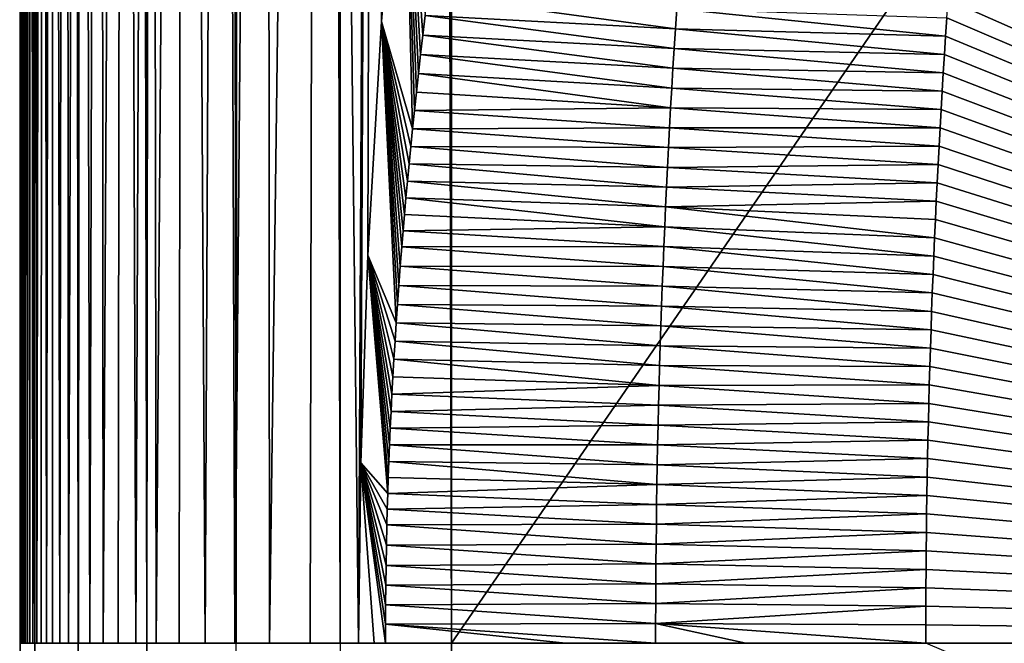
# Model space of a CAD drawing. Header units: metres. Extents: x -82 to 67, y -109 to 109.
# Tile 82 of 216: x -27.79 to -25.5, y -1.54 to -0.09. Entities that reach past the tile are written whole.
import ezdxf

# ---------------------------------------------------------------- set-up
doc = ezdxf.new("R2010")
doc.units = ezdxf.units.M
doc.layers.add('solid_21_382_010_XXX', color=7, linetype='CONTINUOUS')

msp = doc.modelspace()

# ---------------------------------------------------------------- linework, layer by layer
at = {"layer": 'solid_21_382_010_XXX'}
for points in [[(-27.751268, -1.536012, -23.384115), (-27.786686, 83.786591, -23.642826), (-27.786606, 74.471077, -23.642847)], [(-27.759451, 83.786591, -23.413303), (-27.786686, 83.786591, -23.642826), (-27.751268, -1.536012, -23.384115)], [(-27.751793, 83.786591, -23.383204), (-27.759451, 83.786591, -23.413303), (-27.751268, -1.536012, -23.384115)], [(-27.751793, 83.786591, -23.383204), (-27.751268, -1.536012, -23.384115), (-27.65086, -1.536012, -23.142952)], [(-27.683638, 83.786591, -23.202679), (-27.751793, 83.786591, -23.383204), (-27.65086, -1.536012, -23.142952)], [(-27.651485, 83.786591, -23.142597), (-27.683638, 83.786591, -23.202679), (-27.65086, -1.536012, -23.142952)], [(-27.651485, 83.786591, -23.142597), (-27.65086, -1.536012, -23.142952), (-27.491558, -1.536013, -22.935913)], [(-27.565344, 83.786591, -23.01705), (-27.651485, 83.786591, -23.142597), (-27.491558, -1.536013, -22.935913)], [(-27.492287, 83.786591, -22.93573), (-27.565344, 83.786591, -23.01705), (-27.491558, -1.536013, -22.935913)], [(-27.409939, 83.786598, -22.862148), (-27.492287, 83.786591, -22.93573), (-27.491558, -1.536013, -22.935913)], [(-27.409939, 83.786598, -22.862148), (-27.491558, -1.536013, -22.935913), (-27.28418, -1.536014, -22.777056)], [(-27.28508, 83.786598, -22.776968), (-27.409939, 83.786598, -22.862148), (-27.28418, -1.536014, -22.777056)], [(-27.223883, 83.786598, -22.744432), (-27.28508, 83.786598, -22.776968), (-27.28418, -1.536014, -22.777056)], [(-27.223883, 83.786598, -22.744432), (-27.28418, -1.536014, -22.777056), (-27.042805, -1.536016, -22.677168)], [(-27.044243, 83.786598, -22.677168), (-27.223883, 83.786598, -22.744432), (-27.042805, -1.536016, -22.677168)], [(-27.012922, 83.786598, -22.669292), (-27.044243, 83.786598, -22.677168), (-27.042805, -1.536016, -22.677168)], [(-27.012922, 83.786598, -22.669292), (-27.042805, -1.536016, -22.677168), (-26.784222, -1.536013, -22.642931)], [(-27.012922, 83.786598, -22.669292), (-26.784222, -1.536013, -22.642931), (-26.783684, 41.12529, -22.642931)], [(-27.751268, -1.536012, -23.384115), (-27.786606, 74.471077, -23.642847), (-27.78652, 64.171005, -23.64287)], [(-27.751268, -1.536012, -23.384115), (-27.78652, 64.171005, -23.64287), (-27.786436, 54.356934, -23.642893)], [(-27.751268, -1.536012, -23.384115), (-27.786436, 54.356934, -23.642893), (-27.786364, 45.794651, -23.642912)], [(-27.751268, -1.536012, -23.384115), (-27.786364, 45.794651, -23.642912), (-27.786301, 38.286575, -23.642929)], [(2.598495, 41.125286, -22.642931), (-26.783684, 41.12529, -22.642931), (-26.784222, -1.536013, -22.642931)], [(2.598495, 41.125286, -22.642931), (-26.784222, -1.536013, -22.642931), (2.598521, -1.536014, -22.642931)], [(-27.751268, -1.536012, -23.384115), (-27.786301, 38.286575, -23.642929), (-27.786245, 31.656874, -23.642942)], [(-27.751268, -1.536012, -23.384115), (-27.786245, 31.656874, -23.642942), (-27.786226, 29.34038, -23.642948)], [(-27.751268, -1.536012, -23.384115), (-27.786226, 29.34038, -23.642948), (-27.786175, 23.386915, -23.642962)], [(-27.751268, -1.536012, -23.384115), (-27.786175, 23.386915, -23.642962), (-27.786104, 14.914225, -23.642981)], [(-27.751268, -1.536012, -23.384115), (-27.786104, 14.914225, -23.642981), (-27.786034, 6.691942, -23.643)], [(-27.785965, -1.536012, -23.643032), (-27.786034, 6.691942, -23.643), (-27.785057, 6.996254, -26.74106)], [(-27.78558, -1.536014, -25.355852), (-27.785965, -1.536012, -23.643032), (-27.785057, 6.996254, -26.74106)], [(-27.784842, -1.536014, -27.015558), (-27.78558, -1.536014, -25.355852), (-27.785057, 6.996254, -26.74106)], [(-27.784842, -1.536014, -27.015558), (-27.785057, 6.996254, -26.74106), (-27.782804, 6.996254, -29.688988)], [(-27.783709, -1.536014, -28.628178), (-27.784842, -1.536014, -27.015558), (-27.782804, 6.996254, -29.688988)], [(-27.782089, -1.536014, -30.198957), (-27.783709, -1.536014, -28.628178), (-27.782804, 6.996254, -29.688988)], [(-27.782089, -1.536014, -30.198957), (-27.782804, 6.996254, -29.688988), (-27.778767, 6.996254, -32.456902)], [(-27.779879, -1.536014, -31.731733), (-27.782089, -1.536014, -30.198957), (-27.778767, 6.996254, -32.456902)], [(-27.776972, -1.536014, -33.225773), (-27.779879, -1.536014, -31.731733), (-27.778767, 6.996254, -32.456902)], [(-27.776972, -1.536014, -33.225773), (-27.778767, 6.996254, -32.456902), (-27.772429, 6.996254, -35.050457)], [(-27.77326, -1.536014, -34.678665), (-27.776972, -1.536014, -33.225773), (-27.772429, 6.996254, -35.050457)], [(-27.76862, -1.536014, -36.090813), (-27.77326, -1.536014, -34.678665), (-27.772429, 6.996254, -35.050457)], [(-27.76862, -1.536014, -36.090813), (-27.772429, 6.996254, -35.050457), (-27.763187, 6.996254, -37.475418)], [(-27.762873, -1.536014, -37.463547), (-27.76862, -1.536014, -36.090813), (-27.763187, 6.996254, -37.475418)], [(-27.755821, -1.536014, -38.797272), (-27.763187, 6.996254, -37.475418), (-27.750235, 6.996254, -39.737812)], [(-27.755821, -1.536014, -38.797272), (-27.762873, -1.536014, -37.463547), (-27.763187, 6.996254, -37.475418)], [(-27.747259, -1.536014, -40.091766), (-27.755821, -1.536014, -38.797272), (-27.750235, 6.996254, -39.737812)], [(-27.747259, -1.536014, -40.091766), (-27.750235, 6.996254, -39.737812), (-27.732727, 6.996254, -41.843708)], [(-27.736965, -1.536014, -41.346954), (-27.747259, -1.536014, -40.091766), (-27.732727, 6.996254, -41.843708)], [(-27.724699, -1.536014, -42.56279), (-27.736965, -1.536014, -41.346954), (-27.732727, 6.996254, -41.843708)], [(-27.724699, -1.536014, -42.56279), (-27.732727, 6.996254, -41.843708), (-27.709826, 6.996254, -43.799171)], [(-27.710196, -1.536014, -43.739735), (-27.724699, -1.536014, -42.56279), (-27.709826, 6.996254, -43.799171)], [(-27.693165, -1.536014, -44.878529), (-27.710196, -1.536014, -43.739735), (-27.709826, 6.996254, -43.799171)], [(-27.693165, -1.536014, -44.878529), (-27.709826, 6.996254, -43.799171), (-27.680687, 6.996254, -45.610268)], [(-27.6733, -1.536014, -45.978989), (-27.693165, -1.536014, -44.878529), (-27.680687, 6.996254, -45.610268)], [(-27.6733, -1.536014, -45.978989), (-27.680687, 6.996254, -45.610268), (-27.644455, 6.996254, -47.283073)], [(-27.65029, -1.536014, -47.039612), (-27.6733, -1.536014, -45.978989), (-27.644455, 6.996254, -47.283073)], [(-27.623755, -1.536014, -48.059368), (-27.65029, -1.536014, -47.039612), (-27.644455, 6.996254, -47.283073)], [(-27.623755, -1.536014, -48.059368), (-27.644455, 6.996254, -47.283073), (-27.600075, 6.996254, -48.823673)], [(-27.593126, -1.536014, -49.041294), (-27.623755, -1.536014, -48.059368), (-27.600075, 6.996254, -48.823673)], [(-27.593126, -1.536014, -49.041294), (-27.600075, 6.996254, -48.823673), (-27.546333, 6.996254, -50.238174)], [(-27.557684, -1.536014, -49.989388), (-27.593126, -1.536014, -49.041294), (-27.546333, 6.996254, -50.238174)], [(-27.516747, -1.536014, -50.902813), (-27.557684, -1.536014, -49.989388), (-27.546333, 6.996254, -50.238174)], [(-27.516747, -1.536014, -50.902813), (-27.546333, 6.996254, -50.238174), (-27.482019, 6.996254, -51.532684)], [(-27.469847, -1.536014, -51.775845), (-27.516747, -1.536014, -50.902813), (-27.482019, 6.996254, -51.532684)], [(-27.469847, -1.536014, -51.775845), (-27.482019, 6.996254, -51.532684), (-27.40592, 6.996254, -52.71331)], [(-27.416658, -1.536014, -52.60273), (-27.469847, -1.536014, -51.775845), (-27.40592, 6.996254, -52.71331)], [(-27.356188, -1.536014, -53.388542), (-27.416658, -1.536014, -52.60273), (-27.40592, 6.996254, -52.71331)], [(-27.356188, -1.536014, -53.388542), (-27.40592, 6.996254, -52.71331), (-27.316824, 6.996254, -53.786156)], [(-27.286821, -1.536014, -54.1413), (-27.356188, -1.536014, -53.388542), (-27.316824, 6.996254, -53.786156)], [(-27.286821, -1.536014, -54.1413), (-27.316824, 6.996254, -53.786156), (-27.213432, 6.996254, -54.757267)], [(-27.206404, -1.536014, -54.866795), (-27.286821, -1.536014, -54.1413), (-27.213432, 6.996254, -54.757267)], [(-27.206404, -1.536014, -54.866795), (-27.213432, 6.996254, -54.757267), (-27.094175, 6.996254, -55.632473)], [(-27.112053, -1.536014, -55.568993), (-27.206404, -1.536014, -54.866795), (-27.094175, 6.996254, -55.632473)], [(-27.112053, -1.536014, -55.568993), (-27.094175, 6.996254, -55.632473), (-26.999928, -1.536014, -56.250481)], [(-27.094175, 6.996254, -55.632473), (-26.957424, 6.996254, -56.417564), (-26.999928, -1.536014, -56.250481)], [(-26.957424, 6.996254, -56.417564), (-26.994961, -1.117289, -56.277428), (-26.999928, -1.536014, -56.250481)], [(-26.957424, 6.996254, -56.417564), (-26.978212, -0.635727, -56.366562), (-26.994961, -1.117289, -56.277428)], [(-26.957424, 6.996254, -56.417564), (-26.946444, -0.093851, -56.528687), (-26.978212, -0.635727, -56.366562)], [(-26.957424, 6.996254, -56.417564), (-26.80155, 6.996254, -57.118332), (-26.946444, -0.093851, -56.528687)], [(-26.80155, 6.996254, -57.118332), (-26.895828, 0.526251, -56.769722), (-26.946444, -0.093851, -56.528687)], [(-27.751268, -1.536012, -23.384115), (-27.786034, 6.691942, -23.643), (-27.785965, -1.536012, -23.643032)], [(-26.874491, -0.342144, -57.07708), (-26.946444, -0.093851, -56.528687), (-26.895828, 0.526251, -56.769722)], [(-26.870138, -0.300157, -57.101131), (-26.874491, -0.342144, -57.07708), (-26.895828, 0.526251, -56.769722)], [(-26.865582, -0.257441, -57.126156), (-26.870138, -0.300157, -57.101131), (-26.895828, 0.526251, -56.769722)], [(-26.860815, -0.213994, -57.152164), (-26.865582, -0.257441, -57.126156), (-26.895828, 0.526251, -56.769722)], [(-26.855831, -0.169807, -57.17918), (-26.860815, -0.213994, -57.152164), (-26.895828, 0.526251, -56.769722)], [(-26.850622, -0.12487, -57.207233), (-26.855831, -0.169807, -57.17918), (-26.895828, 0.526251, -56.769722)], [(-26.845181, -0.079173, -57.236347), (-26.850622, -0.12487, -57.207233), (-26.895828, 0.526251, -56.769722)], [(-26.264418, -0.110196, -63.883339), (-26.845181, -0.079173, -57.236347), (-26.839508, -0.032749, -57.266487)], [(-26.264418, -0.110196, -63.883339), (-26.839508, -0.032749, -57.266487), (-26.261404, -0.064267, -63.883339)], [(-22.242767, -1.536008, -71.051041), (-25.634247, -0.08476, -71.051041), (-25.63133, -0.0423, -71.051041)], [(-22.129396, -0.023219, -71.051041), (-22.242767, -1.536008, -71.051041), (-25.63133, -0.0423, -71.051041)], [(-26.264418, -0.110196, -63.883339), (-26.261404, -0.064267, -63.883339), (-25.637081, -0.127237, -71.051041)], [(-26.261404, -0.064267, -63.883339), (-25.634247, -0.08476, -71.051041), (-25.637081, -0.127237, -71.051041)], [(-26.267334, -0.156131, -63.883339), (-26.850622, -0.12487, -57.207233), (-26.845181, -0.079173, -57.236347)], [(-26.267334, -0.156131, -63.883339), (-26.845181, -0.079173, -57.236347), (-26.264418, -0.110196, -63.883339)], [(-22.242767, -1.536008, -71.051041), (-25.637081, -0.127237, -71.051041), (-25.634247, -0.08476, -71.051041)], [(-26.912615, -0.792918, -56.860748), (-26.978212, -0.635727, -56.366562), (-26.946444, -0.093851, -56.528687)], [(-26.909683, -0.749842, -56.877731), (-26.912615, -0.792918, -56.860748), (-26.946444, -0.093851, -56.528687)], [(-26.90653, -0.705926, -56.895962), (-26.909683, -0.749842, -56.877731), (-26.946444, -0.093851, -56.528687)], [(-26.90317, -0.661327, -56.915276), (-26.90653, -0.705926, -56.895962), (-26.946444, -0.093851, -56.528687)], [(-26.899584, -0.615909, -56.935802), (-26.90317, -0.661327, -56.915276), (-26.946444, -0.093851, -56.528687)], [(-26.896534, -0.578871, -56.953201), (-26.899584, -0.615909, -56.935802), (-26.946444, -0.093851, -56.528687)], [(-26.893309, -0.541112, -56.971558), (-26.896534, -0.578871, -56.953201), (-26.946444, -0.093851, -56.528687)], [(-26.889904, -0.502646, -56.990849), (-26.893309, -0.541112, -56.971558), (-26.946444, -0.093851, -56.528687)], [(-26.886332, -0.463559, -57.010998), (-26.889904, -0.502646, -56.990849), (-26.946444, -0.093851, -56.528687)], [(-26.882578, -0.423809, -57.032051), (-26.886332, -0.463559, -57.010998), (-26.946444, -0.093851, -56.528687)], [(-26.878635, -0.383352, -57.054062), (-26.882578, -0.423809, -57.032051), (-26.946444, -0.093851, -56.528687)], [(-26.874491, -0.342144, -57.07708), (-26.878635, -0.383352, -57.054062), (-26.946444, -0.093851, -56.528687)], [(-26.267334, -0.156131, -63.883339), (-26.264418, -0.110196, -63.883339), (-25.63983, -0.16973, -71.051041)], [(-26.264418, -0.110196, -63.883339), (-25.637081, -0.127237, -71.051041), (-25.63983, -0.16973, -71.051041)], [(-26.270155, -0.202072, -63.883339), (-26.855831, -0.169807, -57.17918), (-26.850622, -0.12487, -57.207233)], [(-26.270155, -0.202072, -63.883339), (-26.850622, -0.12487, -57.207233), (-26.267334, -0.156131, -63.883339)], [(-22.242767, -1.536008, -71.051041), (-25.63983, -0.16973, -71.051041), (-25.637081, -0.127237, -71.051041)], [(-26.270155, -0.202072, -63.883339), (-26.267334, -0.156131, -63.883339), (-25.642494, -0.212238, -71.051041)], [(-26.267334, -0.156131, -63.883339), (-25.63983, -0.16973, -71.051041), (-25.642494, -0.212238, -71.051041)], [(-26.272881, -0.248019, -63.883339), (-26.860815, -0.213994, -57.152164), (-26.855831, -0.169807, -57.17918)], [(-26.272881, -0.248019, -63.883339), (-26.855831, -0.169807, -57.17918), (-26.270155, -0.202072, -63.883339)], [(-22.242767, -1.536008, -71.051041), (-25.642494, -0.212238, -71.051041), (-25.63983, -0.16973, -71.051041)], [(-26.272881, -0.248019, -63.883339), (-26.270155, -0.202072, -63.883339), (-25.645077, -0.25476, -71.051041)], [(-26.270155, -0.202072, -63.883339), (-25.642494, -0.212238, -71.051041), (-25.645077, -0.25476, -71.051041)], [(-26.275509, -0.293971, -63.883339), (-26.865582, -0.257441, -57.126156), (-26.860815, -0.213994, -57.152164)], [(-26.275509, -0.293971, -63.883339), (-26.860815, -0.213994, -57.152164), (-26.272881, -0.248019, -63.883339)], [(-22.242767, -1.536008, -71.051041), (-25.645077, -0.25476, -71.051041), (-25.642494, -0.212238, -71.051041)], [(-26.275509, -0.293971, -63.883339), (-26.272881, -0.248019, -63.883339), (-25.647573, -0.297297, -71.051041)], [(-26.272881, -0.248019, -63.883339), (-25.645077, -0.25476, -71.051041), (-25.647573, -0.297297, -71.051041)], [(-26.275509, -0.293971, -63.883339), (-26.870138, -0.300157, -57.101131), (-26.865582, -0.257441, -57.126156)], [(-22.242767, -1.536008, -71.051041), (-25.647573, -0.297297, -71.051041), (-25.645077, -0.25476, -71.051041)], [(-26.278042, -0.339928, -63.883339), (-26.870138, -0.300157, -57.101131), (-26.275509, -0.293971, -63.883339)], [(-26.278042, -0.339928, -63.883339), (-26.275509, -0.293971, -63.883339), (-25.649986, -0.339846, -71.051041)], [(-26.275509, -0.293971, -63.883339), (-25.647573, -0.297297, -71.051041), (-25.649986, -0.339846, -71.051041)], [(-26.278042, -0.339928, -63.883339), (-26.874491, -0.342144, -57.07708), (-26.870138, -0.300157, -57.101131)], [(-22.242767, -1.536008, -71.051041), (-25.649986, -0.339846, -71.051041), (-25.647573, -0.297297, -71.051041)], [(-26.280479, -0.38589, -63.883339), (-26.878635, -0.383352, -57.054062), (-26.874491, -0.342144, -57.07708)], [(-26.280479, -0.38589, -63.883339), (-26.874491, -0.342144, -57.07708), (-26.278042, -0.339928, -63.883339)], [(-26.280479, -0.38589, -63.883339), (-26.278042, -0.339928, -63.883339), (-25.652315, -0.382407, -71.051041)], [(-26.278042, -0.339928, -63.883339), (-25.649986, -0.339846, -71.051041), (-25.652315, -0.382407, -71.051041)], [(-22.242767, -1.536008, -71.051041), (-25.652315, -0.382407, -71.051041), (-25.649986, -0.339846, -71.051041)], [(-26.28282, -0.431857, -63.883339), (-26.882578, -0.423809, -57.032051), (-26.878635, -0.383352, -57.054062)], [(-26.28282, -0.431857, -63.883339), (-26.878635, -0.383352, -57.054062), (-26.280479, -0.38589, -63.883339)], [(-26.28282, -0.431857, -63.883339), (-26.280479, -0.38589, -63.883339), (-25.654558, -0.424979, -71.051041)], [(-26.280479, -0.38589, -63.883339), (-25.652315, -0.382407, -71.051041), (-25.654558, -0.424979, -71.051041)], [(-22.242767, -1.536008, -71.051041), (-25.654558, -0.424979, -71.051041), (-25.652315, -0.382407, -71.051041)], [(-26.285067, -0.477829, -63.883339), (-26.886332, -0.463559, -57.010998), (-26.882578, -0.423809, -57.032051)], [(-26.285067, -0.477829, -63.883339), (-26.882578, -0.423809, -57.032051), (-26.28282, -0.431857, -63.883339)], [(-26.285067, -0.477829, -63.883339), (-26.28282, -0.431857, -63.883339), (-25.656717, -0.467561, -71.051041)], [(-26.28282, -0.431857, -63.883339), (-25.654558, -0.424979, -71.051041), (-25.656717, -0.467561, -71.051041)], [(-22.242767, -1.536008, -71.051041), (-25.656717, -0.467561, -71.051041), (-25.654558, -0.424979, -71.051041)], [(-26.287216, -0.523805, -63.883339), (-26.889904, -0.502646, -56.990849), (-26.886332, -0.463559, -57.010998)], [(-26.287216, -0.523805, -63.883339), (-26.886332, -0.463559, -57.010998), (-26.285067, -0.477829, -63.883339)], [(-26.287216, -0.523805, -63.883339), (-26.285067, -0.477829, -63.883339), (-25.658791, -0.510154, -71.051041)], [(-26.285067, -0.477829, -63.883339), (-25.656717, -0.467561, -71.051041), (-25.658791, -0.510154, -71.051041)], [(-22.242767, -1.536008, -71.051041), (-25.658791, -0.510154, -71.051041), (-25.656717, -0.467561, -71.051041)], [(-26.289268, -0.569786, -63.883339), (-26.893309, -0.541112, -56.971558), (-26.889904, -0.502646, -56.990849)], [(-26.289268, -0.569786, -63.883339), (-26.889904, -0.502646, -56.990849), (-26.287216, -0.523805, -63.883339)], [(-26.289268, -0.569786, -63.883339), (-26.287216, -0.523805, -63.883339), (-25.662683, -0.595363, -71.051041)], [(-26.287216, -0.523805, -63.883339), (-25.658791, -0.510154, -71.051041), (-25.66078, -0.552754, -71.051041)], [(-26.287216, -0.523805, -63.883339), (-25.66078, -0.552754, -71.051041), (-25.662683, -0.595363, -71.051041)], [(-22.242767, -1.536008, -71.051041), (-25.66078, -0.552754, -71.051041), (-25.658791, -0.510154, -71.051041)], [(-26.289268, -0.569786, -63.883339), (-26.896534, -0.578871, -56.953201), (-26.893309, -0.541112, -56.971558)], [(-26.291227, -0.61577, -63.883339), (-26.896534, -0.578871, -56.953201), (-26.289268, -0.569786, -63.883339)], [(-26.291227, -0.61577, -63.883339), (-26.289268, -0.569786, -63.883339), (-25.664501, -0.637982, -71.051041)], [(-26.289268, -0.569786, -63.883339), (-25.662683, -0.595363, -71.051041), (-25.664501, -0.637982, -71.051041)], [(-22.242767, -1.536008, -71.051041), (-25.662683, -0.595363, -71.051041), (-25.66078, -0.552754, -71.051041)], [(-26.291227, -0.61577, -63.883339), (-26.899584, -0.615909, -56.935802), (-26.896534, -0.578871, -56.953201)], [(-26.293089, -0.661758, -63.883339), (-26.90317, -0.661327, -56.915276), (-26.899584, -0.615909, -56.935802)], [(-26.293089, -0.661758, -63.883339), (-26.899584, -0.615909, -56.935802), (-26.291227, -0.61577, -63.883339)], [(-26.293089, -0.661758, -63.883339), (-26.291227, -0.61577, -63.883339), (-25.666237, -0.680615, -71.051041)], [(-26.291227, -0.61577, -63.883339), (-25.664501, -0.637982, -71.051041), (-25.666237, -0.680615, -71.051041)], [(-22.242767, -1.536008, -71.051041), (-25.664501, -0.637982, -71.051041), (-25.662683, -0.595363, -71.051041)], [(-26.932072, -1.188533, -56.746426), (-26.994961, -1.117289, -56.277428), (-26.978212, -0.635727, -56.366562)], [(-26.930834, -1.151545, -56.753796), (-26.932072, -1.188533, -56.746426), (-26.978212, -0.635727, -56.366562)], [(-26.929453, -1.114029, -56.762009), (-26.930834, -1.151545, -56.753796), (-26.978212, -0.635727, -56.366562)], [(-26.927919, -1.075919, -56.77113), (-26.929453, -1.114029, -56.762009), (-26.978212, -0.635727, -56.366562)], [(-26.926235, -1.037261, -56.78109), (-26.927919, -1.075919, -56.77113), (-26.978212, -0.635727, -56.366562)], [(-26.9244, -0.998063, -56.791897), (-26.926235, -1.037261, -56.78109), (-26.978212, -0.635727, -56.366562)], [(-26.9224, -0.958273, -56.803642), (-26.9244, -0.998063, -56.791897), (-26.978212, -0.635727, -56.366562)], [(-26.920221, -0.91784, -56.816422), (-26.9224, -0.958273, -56.803642), (-26.978212, -0.635727, -56.366562)], [(-26.917866, -0.8768, -56.830215), (-26.920221, -0.91784, -56.816422), (-26.978212, -0.635727, -56.366562)], [(-26.915337, -0.835198, -56.844952), (-26.917866, -0.8768, -56.830215), (-26.978212, -0.635727, -56.366562)], [(-26.912615, -0.792918, -56.860748), (-26.915337, -0.835198, -56.844952), (-26.978212, -0.635727, -56.366562)], [(-22.242767, -1.536008, -71.051041), (-25.666237, -0.680615, -71.051041), (-25.664501, -0.637982, -71.051041)], [(-26.294857, -0.70775, -63.883339), (-26.90653, -0.705926, -56.895962), (-26.90317, -0.661327, -56.915276)], [(-26.294857, -0.70775, -63.883339), (-26.90317, -0.661327, -56.915276), (-26.293089, -0.661758, -63.883339)], [(-26.294857, -0.70775, -63.883339), (-26.293089, -0.661758, -63.883339), (-25.667887, -0.72326, -71.051041)], [(-26.293089, -0.661758, -63.883339), (-25.666237, -0.680615, -71.051041), (-25.667887, -0.72326, -71.051041)], [(-22.242767, -1.536008, -71.051041), (-25.667887, -0.72326, -71.051041), (-25.666237, -0.680615, -71.051041)], [(-26.296528, -0.753746, -63.883339), (-26.909683, -0.749842, -56.877731), (-26.90653, -0.705926, -56.895962)], [(-26.296528, -0.753746, -63.883339), (-26.90653, -0.705926, -56.895962), (-26.294857, -0.70775, -63.883339)], [(-26.296528, -0.753746, -63.883339), (-26.294857, -0.70775, -63.883339), (-25.669453, -0.765919, -71.051041)], [(-26.294857, -0.70775, -63.883339), (-25.667887, -0.72326, -71.051041), (-25.669453, -0.765919, -71.051041)], [(-22.242767, -1.536008, -71.051041), (-25.669453, -0.765919, -71.051041), (-25.667887, -0.72326, -71.051041)], [(-26.298101, -0.799745, -63.883339), (-26.912615, -0.792918, -56.860748), (-26.909683, -0.749842, -56.877731)], [(-26.298101, -0.799745, -63.883339), (-26.909683, -0.749842, -56.877731), (-26.296528, -0.753746, -63.883339)], [(-26.298101, -0.799745, -63.883339), (-26.296528, -0.753746, -63.883339), (-25.670933, -0.80859, -71.051041)], [(-26.296528, -0.753746, -63.883339), (-25.669453, -0.765919, -71.051041), (-25.670933, -0.80859, -71.051041)], [(-22.242767, -1.536008, -71.051041), (-25.670933, -0.80859, -71.051041), (-25.669453, -0.765919, -71.051041)], [(-26.299582, -0.845746, -63.883339), (-26.915337, -0.835198, -56.844952), (-26.912615, -0.792918, -56.860748)], [(-26.299582, -0.845746, -63.883339), (-26.912615, -0.792918, -56.860748), (-26.298101, -0.799745, -63.883339)], [(-26.299582, -0.845746, -63.883339), (-26.298101, -0.799745, -63.883339), (-25.672331, -0.851275, -71.051041)], [(-26.298101, -0.799745, -63.883339), (-25.670933, -0.80859, -71.051041), (-25.672331, -0.851275, -71.051041)], [(-22.242767, -1.536008, -71.051041), (-25.672331, -0.851275, -71.051041), (-25.670933, -0.80859, -71.051041)], [(-26.300966, -0.891751, -63.883339), (-26.917866, -0.8768, -56.830215), (-26.915337, -0.835198, -56.844952)], [(-26.300966, -0.891751, -63.883339), (-26.915337, -0.835198, -56.844952), (-26.299582, -0.845746, -63.883339)], [(-26.300966, -0.891751, -63.883339), (-26.299582, -0.845746, -63.883339), (-25.673643, -0.893973, -71.051041)], [(-26.299582, -0.845746, -63.883339), (-25.672331, -0.851275, -71.051041), (-25.673643, -0.893973, -71.051041)], [(-22.242767, -1.536008, -71.051041), (-25.673643, -0.893973, -71.051041), (-25.672331, -0.851275, -71.051041)], [(-26.302254, -0.937759, -63.883339), (-26.920221, -0.91784, -56.816422), (-26.917866, -0.8768, -56.830215)], [(-26.302254, -0.937759, -63.883339), (-26.917866, -0.8768, -56.830215), (-26.300966, -0.891751, -63.883339)], [(-26.302254, -0.937759, -63.883339), (-26.300966, -0.891751, -63.883339), (-25.674871, -0.936684, -71.051041)], [(-26.300966, -0.891751, -63.883339), (-25.673643, -0.893973, -71.051041), (-25.674871, -0.936684, -71.051041)], [(-22.242767, -1.536008, -71.051041), (-25.674871, -0.936684, -71.051041), (-25.673643, -0.893973, -71.051041)], [(-26.302254, -0.937759, -63.883339), (-26.9224, -0.958273, -56.803642), (-26.920221, -0.91784, -56.816422)], [(-26.302254, -0.937759, -63.883339), (-25.674871, -0.936684, -71.051041), (-25.676016, -0.979408, -71.051041)], [(-22.242767, -1.536008, -71.051041), (-25.676016, -0.979408, -71.051041), (-25.674871, -0.936684, -71.051041)], [(-26.303448, -0.983769, -63.883339), (-26.9244, -0.998063, -56.791897), (-26.9224, -0.958273, -56.803642)], [(-26.303448, -0.983769, -63.883339), (-26.9224, -0.958273, -56.803642), (-26.302254, -0.937759, -63.883339)], [(-26.303448, -0.983769, -63.883339), (-26.302254, -0.937759, -63.883339), (-25.676016, -0.979408, -71.051041)], [(-26.303448, -0.983769, -63.883339), (-25.676016, -0.979408, -71.051041), (-25.677076, -1.022145, -71.051041)], [(-22.242767, -1.536008, -71.051041), (-25.677076, -1.022145, -71.051041), (-25.676016, -0.979408, -71.051041)], [(-26.304544, -1.029781, -63.883339), (-26.926235, -1.037261, -56.78109), (-26.9244, -0.998063, -56.791897)], [(-26.304544, -1.029781, -63.883339), (-26.9244, -0.998063, -56.791897), (-26.303448, -0.983769, -63.883339)], [(-26.304544, -1.029781, -63.883339), (-26.303448, -0.983769, -63.883339), (-25.677076, -1.022145, -71.051041)], [(-26.304544, -1.029781, -63.883339), (-25.677076, -1.022145, -71.051041), (-25.678053, -1.064895, -71.051041)], [(-22.242767, -1.536008, -71.051041), (-25.678053, -1.064895, -71.051041), (-25.677076, -1.022145, -71.051041)], [(-26.305546, -1.075795, -63.883339), (-26.927919, -1.075919, -56.77113), (-26.926235, -1.037261, -56.78109)], [(-26.305546, -1.075795, -63.883339), (-26.926235, -1.037261, -56.78109), (-26.304544, -1.029781, -63.883339)], [(-26.305546, -1.075795, -63.883339), (-26.304544, -1.029781, -63.883339), (-25.678053, -1.064895, -71.051041)], [(-26.305546, -1.075795, -63.883339), (-25.678053, -1.064895, -71.051041), (-25.678944, -1.107659, -71.051041)], [(-22.242767, -1.536008, -71.051041), (-25.678944, -1.107659, -71.051041), (-25.678053, -1.064895, -71.051041)], [(-26.306452, -1.121812, -63.883339), (-26.929453, -1.114029, -56.762009), (-26.927919, -1.075919, -56.77113)], [(-26.306452, -1.121812, -63.883339), (-26.927919, -1.075919, -56.77113), (-26.305546, -1.075795, -63.883339)], [(-26.306452, -1.121812, -63.883339), (-26.305546, -1.075795, -63.883339), (-25.678944, -1.107659, -71.051041)], [(-26.963409, -1.536014, -56.480812), (-26.999928, -1.536014, -56.250481), (-26.994961, -1.117289, -56.277428)], [(-26.937672, -1.536016, -56.712597), (-26.963409, -1.536014, -56.480812), (-26.994961, -1.117289, -56.277428)], [(-26.937584, -1.491682, -56.713104), (-26.937672, -1.536016, -56.712597), (-26.994961, -1.117289, -56.277428)], [(-26.937302, -1.446752, -56.71484), (-26.937584, -1.491682, -56.713104), (-26.994961, -1.117289, -56.277428)], [(-26.936819, -1.401224, -56.717796), (-26.937302, -1.446752, -56.71484), (-26.994961, -1.117289, -56.277428)], [(-26.93614, -1.35515, -56.721939), (-26.936819, -1.401224, -56.717796), (-26.994961, -1.117289, -56.277428)], [(-26.935257, -1.308533, -56.727276), (-26.93614, -1.35515, -56.721939), (-26.994961, -1.117289, -56.277428)], [(-26.934155, -1.261173, -56.733917), (-26.935257, -1.308533, -56.727276), (-26.994961, -1.117289, -56.277428)], [(-26.933176, -1.225064, -56.739815), (-26.934155, -1.261173, -56.733917), (-26.994961, -1.117289, -56.277428)], [(-26.932072, -1.188533, -56.746426), (-26.933176, -1.225064, -56.739815), (-26.994961, -1.117289, -56.277428)], [(-26.307262, -1.16783, -63.883339), (-26.930834, -1.151545, -56.753796), (-26.929453, -1.114029, -56.762009)], [(-26.307262, -1.16783, -63.883339), (-26.929453, -1.114029, -56.762009), (-26.306452, -1.121812, -63.883339)], [(-26.306452, -1.121812, -63.883339), (-25.678944, -1.107659, -71.051041), (-25.67975, -1.150435, -71.051041)], [(-22.242767, -1.536008, -71.051041), (-25.67975, -1.150435, -71.051041), (-25.678944, -1.107659, -71.051041)], [(-26.307262, -1.16783, -63.883339), (-26.306452, -1.121812, -63.883339), (-25.67975, -1.150435, -71.051041)], [(-26.307262, -1.16783, -63.883339), (-26.932072, -1.188533, -56.746426), (-26.930834, -1.151545, -56.753796)], [(-26.307262, -1.16783, -63.883339), (-25.67975, -1.150435, -71.051041), (-25.680473, -1.193225, -71.051041)], [(-22.242767, -1.536008, -71.051041), (-25.680473, -1.193225, -71.051041), (-25.67975, -1.150435, -71.051041)], [(-26.307978, -1.213849, -63.883339), (-26.933176, -1.225064, -56.739815), (-26.932072, -1.188533, -56.746426)], [(-26.307978, -1.213849, -63.883339), (-26.932072, -1.188533, -56.746426), (-26.307262, -1.16783, -63.883339)], [(-26.307978, -1.213849, -63.883339), (-26.307262, -1.16783, -63.883339), (-25.680473, -1.193225, -71.051041)], [(-26.307978, -1.213849, -63.883339), (-25.680473, -1.193225, -71.051041), (-25.681112, -1.236027, -71.051041)], [(-22.242767, -1.536008, -71.051041), (-25.681112, -1.236027, -71.051041), (-25.680473, -1.193225, -71.051041)], [(-26.308598, -1.25987, -63.883339), (-26.934155, -1.261173, -56.733917), (-26.933176, -1.225064, -56.739815)], [(-26.308598, -1.25987, -63.883339), (-26.933176, -1.225064, -56.739815), (-26.307978, -1.213849, -63.883339)], [(-26.308598, -1.25987, -63.883339), (-26.307978, -1.213849, -63.883339), (-25.681112, -1.236027, -71.051041)], [(-26.308598, -1.25987, -63.883339), (-25.681112, -1.236027, -71.051041), (-25.681665, -1.278843, -71.051041)], [(-22.242767, -1.536008, -71.051041), (-25.681665, -1.278843, -71.051041), (-25.681112, -1.236027, -71.051041)], [(-26.309122, -1.305892, -63.883339), (-26.935257, -1.308533, -56.727276), (-26.934155, -1.261173, -56.733917)], [(-26.309122, -1.305892, -63.883339), (-26.934155, -1.261173, -56.733917), (-26.308598, -1.25987, -63.883339)], [(-26.309122, -1.305892, -63.883339), (-26.308598, -1.25987, -63.883339), (-25.681665, -1.278843, -71.051041)], [(-26.309122, -1.305892, -63.883339), (-25.681665, -1.278843, -71.051041), (-25.682137, -1.321672, -71.051041)], [(-22.242767, -1.536008, -71.051041), (-25.682137, -1.321672, -71.051041), (-25.681665, -1.278843, -71.051041)], [(-26.309551, -1.351915, -63.883339), (-26.93614, -1.35515, -56.721939), (-26.935257, -1.308533, -56.727276)], [(-26.309551, -1.351915, -63.883339), (-26.935257, -1.308533, -56.727276), (-26.309122, -1.305892, -63.883339)], [(-26.309551, -1.351915, -63.883339), (-26.309122, -1.305892, -63.883339), (-25.682137, -1.321672, -71.051041)], [(-26.309551, -1.351915, -63.883339), (-25.682137, -1.321672, -71.051041), (-25.682522, -1.364514, -71.051041)], [(-22.242767, -1.536008, -71.051041), (-25.682522, -1.364514, -71.051041), (-25.682137, -1.321672, -71.051041)], [(-26.309885, -1.397939, -63.883339), (-26.936819, -1.401224, -56.717796), (-26.93614, -1.35515, -56.721939)], [(-26.309885, -1.397939, -63.883339), (-26.93614, -1.35515, -56.721939), (-26.309551, -1.351915, -63.883339)], [(-26.309885, -1.397939, -63.883339), (-26.309551, -1.351915, -63.883339), (-25.682522, -1.364514, -71.051041)], [(-26.309885, -1.397939, -63.883339), (-25.682522, -1.364514, -71.051041), (-25.682823, -1.407369, -71.051041)], [(-22.242767, -1.536008, -71.051041), (-25.682823, -1.407369, -71.051041), (-25.682522, -1.364514, -71.051041)], [(-26.310123, -1.443964, -63.883339), (-26.937302, -1.446752, -56.71484), (-26.936819, -1.401224, -56.717796)], [(-26.310123, -1.443964, -63.883339), (-26.936819, -1.401224, -56.717796), (-26.309885, -1.397939, -63.883339)], [(-26.310123, -1.443964, -63.883339), (-26.309885, -1.397939, -63.883339), (-25.682823, -1.407369, -71.051041)], [(-26.310123, -1.443964, -63.883339), (-25.682823, -1.407369, -71.051041), (-25.683041, -1.450238, -71.051041)], [(-22.242767, -1.536008, -71.051041), (-25.683041, -1.450238, -71.051041), (-25.682823, -1.407369, -71.051041)], [(-26.310266, -1.489989, -63.883339), (-26.937584, -1.491682, -56.713104), (-26.937302, -1.446752, -56.71484)], [(-26.310266, -1.489989, -63.883339), (-26.937302, -1.446752, -56.71484), (-26.310123, -1.443964, -63.883339)], [(-26.310266, -1.489989, -63.883339), (-26.310123, -1.443964, -63.883339), (-25.683041, -1.450238, -71.051041)], [(-26.310266, -1.489989, -63.883339), (-25.683041, -1.450238, -71.051041), (-25.683172, -1.493119, -71.051041)], [(-22.242767, -1.536008, -71.051041), (-25.683172, -1.493119, -71.051041), (-25.683041, -1.450238, -71.051041)], [(-26.519512, -1.536014, -61.492195), (-26.937672, -1.536016, -56.712597), (-26.937584, -1.491682, -56.713104)], [(-26.310266, -1.489989, -63.883339), (-26.310314, -1.536014, -63.883339), (-26.937584, -1.491682, -56.713104)], [(-26.519512, -1.536014, -61.492195), (-26.937584, -1.491682, -56.713104), (-26.310314, -1.536014, -63.883339)], [(-26.310266, -1.489989, -63.883339), (-26.100933, -1.536014, -66.276581), (-26.310314, -1.536014, -63.883339)], [(-26.310266, -1.489989, -63.883339), (-25.683172, -1.493119, -71.051041), (-25.683222, -1.536014, -71.051041)], [(-26.310266, -1.489989, -63.883339), (-25.683222, -1.536014, -71.051041), (-26.100933, -1.536014, -66.276581)], [(-22.242767, -1.536008, -71.051041), (-25.683222, -1.536014, -71.051041), (-25.683172, -1.493119, -71.051041)], [(-27.786036, -9.794676, -23.643013), (-27.785965, -1.536012, -23.643032), (-27.78558, -1.536014, -25.355852)], [(-27.759426, -86.85862, -23.413204), (-27.785965, -1.536012, -23.643032), (-27.786036, -9.794676, -23.643013)], [(-27.751268, -1.536012, -23.384115), (-27.785965, -1.536012, -23.643032), (-27.759426, -86.85862, -23.413204)], [(-27.751268, -1.536012, -23.384115), (-27.759426, -86.85862, -23.413204), (-27.751797, -86.85862, -23.383219)], [(-27.751268, -1.536012, -23.384115), (-27.751797, -86.85862, -23.383219), (-27.68355, -86.85862, -23.202497)], [(-27.65086, -1.536012, -23.142952), (-27.751268, -1.536012, -23.384115), (-27.68355, -86.85862, -23.202497)], [(-27.65086, -1.536012, -23.142952), (-27.68355, -86.85862, -23.202497), (-27.651501, -86.85862, -23.142622)], [(-27.65086, -1.536012, -23.142952), (-27.651501, -86.85862, -23.142622), (-27.565159, -86.85862, -23.016819)], [(-27.65086, -1.536012, -23.142952), (-27.565159, -86.85862, -23.016819), (-27.492321, -86.85862, -22.935762)], [(-27.491558, -1.536013, -22.935913), (-27.65086, -1.536012, -23.142952), (-27.492321, -86.85862, -22.935762)], [(-27.491558, -1.536013, -22.935913), (-27.492321, -86.85862, -22.935762), (-27.40963, -86.85862, -22.8619)], [(-27.491558, -1.536013, -22.935913), (-27.40963, -86.85862, -22.8619), (-27.285137, -86.85862, -22.777)], [(-27.28418, -1.536014, -22.777056), (-27.491558, -1.536013, -22.935913), (-27.285137, -86.85862, -22.777)], [(-26.784246, -44.197315, -22.642931), (-26.784222, -1.536013, -22.642931), (-27.042805, -1.536016, -22.677168)], [(2.598521, -1.536014, -22.642931), (-26.784222, -1.536013, -22.642931), (-26.784246, -44.197315, -22.642931)], [(-22.129398, -3.0488, -71.051041), (-25.683222, -1.536014, -71.051041), (-22.242767, -1.536008, -71.051041)]]:
    msp.add_3dface(points, dxfattribs=at)

doc.saveas('drawing.dxf')
